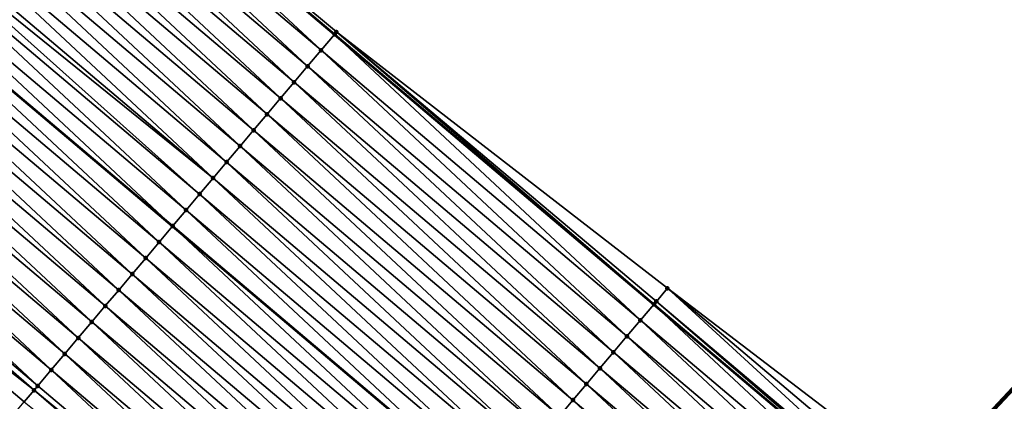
# Model space of a CAD drawing. Header units: feet. Extents: x 2017353 to 2024169, y 808050 to 818690.
# Tile 152 of 256: x 2018379 to 2018426, y 817759 to 817777. Entities that reach past the tile are written whole.
import ezdxf

# ---------------------------------------------------------------- set-up
doc = ezdxf.new("R2010")
doc.units = ezdxf.units.FT
doc.header["$MEASUREMENT"] = 0
for name, color, linetype, lineweight in [('EP_Travel Lane', 172, 'Continuous', 53), ('Notes', 3, 'Continuous', 100), ('SB-Road Shots', 141, 'Continuous', 100), ('SB-Road X-Section', 40, 'Continuous', 13), ('STRIPING', 60, 'Continuous', 53)]:
    doc.layers.add(name, color=color, linetype=linetype, lineweight=lineweight)
doc.layers.add('I-77-MM15-17_SB-Surface-BORDER', color=7, linetype='Continuous')
doc.layers.add('I-77-MM15-17_SB-Surface-TIN', color=7, linetype='Continuous')

msp = doc.modelspace()

# ---------------------------------------------------------------- linework, layer by layer
at = {"layer": 'EP_Travel Lane'}
msp.add_polyline3d([(2018302.058265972, 817853.9365822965, 268.8798401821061), (2018317.338730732, 817841.0335116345, 268.743551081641), (2018332.619101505, 817828.1305203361, 268.5915438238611), (2018347.899384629, 817815.2276030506, 268.424887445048), (2018363.179670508, 817802.3246834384, 268.2586746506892), (2018378.459882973, 817789.4218258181, 268.0802113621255), (2018393.740248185, 817776.5188392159, 267.9272806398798), (2018409.020585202, 817763.615876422, 267.7696322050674), (2018424.300793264, 817750.7130225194, 267.5904221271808), (2018439.577070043, 817737.8282592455, 267.4105612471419), (2018454.87069964, 817724.9415360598, 267.2168779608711), (2018470.164463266, 817712.0546999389, 267.042915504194), (2018485.458232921, 817699.1678587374, 266.8698416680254), (2018500.752035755, 817686.2809895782, 266.7016472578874)], dxfattribs=at)
at = {"layer": 'I-77-MM15-17_SB-Surface-BORDER', "color": 3, "linetype": 'Continuous', "lineweight": -3}
msp.add_polyline3d([(2018302.070514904, 817853.9510856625, 268.880040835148), (2018317.360276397, 817841.0590244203, 268.7437714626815), (2018332.626045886, 817828.1387443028, 268.5915370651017), (2018348.551462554, 817815.9998966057, 268.41910842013), (2018363.263489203, 817802.4239409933, 268.2590664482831), (2018378.466826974, 817789.4300493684, 268.0802018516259), (2018393.839273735, 817776.6361073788, 267.9275170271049), (2018409.672663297, 817764.3881688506, 267.7639626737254), (2018425.598011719, 817752.2493787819, 267.5801196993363), (2018440.872724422, 817739.3659466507, 267.4079188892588), (2018456.166309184, 817726.4792767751, 267.2065155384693), (2018471.460039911, 817713.5924839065, 267.0265898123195), (2018487.132698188, 817701.1550365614, 266.8724952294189)], dxfattribs=at)
at = {"layer": 'I-77-MM15-17_SB-Surface-TIN', "color": 128, "linetype": 'Continuous', "lineweight": -3}
for points in [[(2018377.821618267, 817788.6660430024, 268.0734271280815), (2018393.101963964, 817775.7630726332, 267.9172533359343), (2018378.437315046, 817789.3950993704, 268.080242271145)], [(2018378.437315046, 817789.3950993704, 268.080242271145), (2018393.740248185, 817776.5188392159, 267.9272806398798), (2018378.459882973, 817789.4218258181, 268.0802113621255)], [(2018378.437315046, 817789.3950993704, 268.080242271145), (2018393.101963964, 817775.7630726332, 267.9172533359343), (2018393.740248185, 817776.5188392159, 267.9272806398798)], [(2018378.466826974, 817789.4300493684, 268.0802018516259), (2018378.459882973, 817789.4218258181, 268.0802113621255), (2018393.740248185, 817776.5188392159, 267.9272806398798)], [(2018393.747192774, 817776.5270620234, 267.9273897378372), (2018378.466826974, 817789.4300493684, 268.0802018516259), (2018393.740248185, 817776.5188392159, 267.9272806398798)], [(2018393.747192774, 817776.5270620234, 267.9273897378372), (2018393.839273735, 817776.6361073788, 267.9275170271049), (2018378.466826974, 817789.4300493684, 268.0802018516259)], [(2018377.176323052, 817787.9021096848, 268.0521878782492), (2018392.45666483, 817774.9991426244, 267.8953586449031), (2018377.821618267, 817788.6660430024, 268.0734271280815)], [(2018377.821618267, 817788.6660430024, 268.0734271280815), (2018392.45666483, 817774.9991426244, 267.8953586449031), (2018393.101963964, 817775.7630726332, 267.9172533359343)], [(2018376.531033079, 817787.138171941, 268.031825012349), (2018391.811368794, 817774.2352100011, 267.8739817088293), (2018377.176323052, 817787.9021096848, 268.0521878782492)], [(2018377.176323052, 817787.9021096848, 268.0521878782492), (2018391.811368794, 817774.2352100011, 267.8739817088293), (2018392.45666483, 817774.9991426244, 267.8953586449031)], [(2018375.885764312, 817786.3742162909, 268.0150079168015), (2018391.166096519, 817773.471257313, 267.8565778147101), (2018376.531033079, 817787.138171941, 268.031825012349)], [(2018376.531033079, 817787.138171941, 268.031825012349), (2018391.166096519, 817773.471257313, 267.8565778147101), (2018391.811368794, 817774.2352100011, 267.8739817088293)], [(2018375.240485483, 817785.6102691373, 267.9965083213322), (2018390.520822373, 817772.7073062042, 267.838861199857), (2018375.885764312, 817786.3742162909, 268.0150079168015)], [(2018375.885764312, 817786.3742162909, 268.0150079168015), (2018390.520822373, 817772.7073062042, 267.838861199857), (2018391.166096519, 817773.471257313, 267.8565778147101)], [(2018374.595201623, 817784.8463262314, 267.9771676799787), (2018389.875539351, 817771.9433625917, 267.81966025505), (2018375.240485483, 817785.6102691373, 267.9965083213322)], [(2018375.240485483, 817785.6102691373, 267.9965083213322), (2018389.875539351, 817771.9433625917, 267.81966025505), (2018390.520822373, 817772.7073062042, 267.838861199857)], [(2018373.949918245, 817784.0823829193, 267.9579074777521), (2018389.230265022, 817771.1794116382, 267.8019128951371), (2018374.595201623, 817784.8463262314, 267.9771676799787)], [(2018374.595201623, 817784.8463262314, 267.9771676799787), (2018389.230265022, 817771.1794116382, 267.8019128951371), (2018389.875539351, 817771.9433625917, 267.81966025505)], [(2018373.304644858, 817783.31843117, 267.9403179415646), (2018388.584982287, 817770.415467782, 267.7827601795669), (2018373.949918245, 817784.0823829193, 267.9579074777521)], [(2018373.949918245, 817784.0823829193, 267.9579074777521), (2018388.584982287, 817770.415467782, 267.7827601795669), (2018389.230265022, 817771.1794116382, 267.8019128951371)], [(2018372.659367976, 817782.554482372, 267.9221439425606), (2018387.939695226, 817769.6515275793, 267.7628840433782), (2018373.304644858, 817783.31843117, 267.9403179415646)], [(2018373.304644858, 817783.31843117, 267.9403179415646), (2018387.939695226, 817769.6515275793, 267.7628840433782), (2018388.584982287, 817770.415467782, 267.7827601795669)], [(2018372.379169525, 817782.2227664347, 267.9131481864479), (2018387.939695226, 817769.6515275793, 267.7628840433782), (2018372.659367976, 817782.554482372, 267.9221439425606)], [(2018372.014068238, 817781.7905528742, 267.9001483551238), (2018387.294415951, 817768.887580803, 267.7443095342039), (2018372.379169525, 817782.2227664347, 267.9131481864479)], [(2018372.379169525, 817782.2227664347, 267.9131481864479), (2018387.294415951, 817768.887580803, 267.7443095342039), (2018387.939695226, 817769.6515275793, 267.7628840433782)], [(2018371.368747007, 817781.0266415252, 267.8745590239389), (2018386.649106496, 817768.1236595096, 267.7206891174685), (2018372.014068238, 817781.7905528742, 267.9001483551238)], [(2018372.014068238, 817781.7905528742, 267.9001483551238), (2018386.649106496, 817768.1236595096, 267.7206891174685), (2018387.294415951, 817768.887580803, 267.7443095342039)], [(2018370.723414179, 817780.2627399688, 267.8470306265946), (2018386.003777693, 817767.3597545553, 267.6938333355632), (2018371.368747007, 817781.0266415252, 267.8745590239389)], [(2018371.368747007, 817781.0266415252, 267.8745590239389), (2018386.003777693, 817767.3597545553, 267.6938333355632), (2018386.649106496, 817768.1236595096, 267.7206891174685)], [(2018370.078092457, 817779.4988290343, 267.8213592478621), (2018385.358464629, 817766.5958363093, 267.6696095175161), (2018370.715396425, 817780.2532488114, 267.8467116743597)], [(2018370.723414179, 817780.2627399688, 267.8470306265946), (2018370.715396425, 817780.2532488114, 267.8467116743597), (2018385.995760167, 817767.3502634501, 267.6935323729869)], [(2018385.358464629, 817766.5958363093, 267.6696095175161), (2018385.995760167, 817767.3502634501, 267.6935323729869), (2018370.715396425, 817780.2532488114, 267.8467116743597)], [(2018370.723414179, 817780.2627399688, 267.8470306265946), (2018385.995760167, 817767.3502634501, 267.6935323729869), (2018386.003777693, 817767.3597545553, 267.6938333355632)], [(2018369.432784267, 817778.7349066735, 267.7979504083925), (2018384.713163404, 817765.831908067, 267.6473650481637), (2018370.078092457, 817779.4988290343, 267.8213592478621)], [(2018370.078092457, 817779.4988290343, 267.8213592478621), (2018384.713163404, 817765.831908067, 267.6473650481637), (2018385.358464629, 817766.5958363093, 267.6696095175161)], [(2018368.787476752, 817777.9709837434, 267.7746542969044), (2018384.06786366, 817765.0679785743, 267.6253681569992), (2018369.432784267, 817778.7349066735, 267.7979504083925)], [(2018369.432784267, 817778.7349066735, 267.7979504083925), (2018384.06786366, 817765.0679785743, 267.6253681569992), (2018384.713163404, 817765.831908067, 267.6473650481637)], [(2018368.142173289, 817777.2070573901, 267.7520360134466), (2018383.42257443, 817764.3040402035, 267.6051292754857), (2018368.787476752, 817777.9709837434, 267.7746542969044)], [(2018368.787476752, 817777.9709837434, 267.7746542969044), (2018383.42257443, 817764.3040402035, 267.6051292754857), (2018384.06786366, 817765.0679785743, 267.6253681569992)], [(2018367.496879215, 817776.4431231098, 267.7309874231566), (2018382.777294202, 817763.5400942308, 267.5863956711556), (2018368.142173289, 817777.2070573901, 267.7520360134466)], [(2018368.142173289, 817777.2070573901, 267.7520360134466), (2018382.777294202, 817763.5400942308, 267.5863956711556), (2018383.42257443, 817764.3040402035, 267.6051292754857)], [(2018366.851594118, 817775.6791812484, 267.7114398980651), (2018382.132017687, 817762.7761451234, 267.568282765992), (2018367.496879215, 817776.4431231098, 267.7309874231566)], [(2018367.496879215, 817776.4431231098, 267.7309874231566), (2018382.132017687, 817762.7761451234, 267.568282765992), (2018382.777294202, 817763.5400942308, 267.5863956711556)], [(2018408.382271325, 817762.860134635, 267.7546666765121), (2018393.740248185, 817776.5188392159, 267.9272806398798), (2018393.101963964, 817775.7630726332, 267.9172533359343)], [(2018393.747192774, 817776.5270620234, 267.9273897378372), (2018393.740248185, 817776.5188392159, 267.9272806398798), (2018409.020585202, 817763.615876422, 267.7696322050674)], [(2018408.382271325, 817762.860134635, 267.7546666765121), (2018409.020585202, 817763.615876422, 267.7696322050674), (2018393.740248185, 817776.5188392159, 267.9272806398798)], [(2018409.027529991, 817763.624098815, 267.7697950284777), (2018393.839273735, 817776.6361073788, 267.9275170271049), (2018393.747192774, 817776.5270620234, 267.9273897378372)], [(2018409.027529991, 817763.624098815, 267.7697950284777), (2018393.747192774, 817776.5270620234, 267.9273897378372), (2018409.020585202, 817763.615876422, 267.7696322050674)], [(2018409.027529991, 817763.624098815, 267.7697950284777), (2018409.144621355, 817763.7627549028, 267.7705688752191), (2018393.839273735, 817776.6361073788, 267.9275170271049)], [(2018409.144621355, 817763.7627549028, 267.7705688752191), (2018409.672663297, 817764.3881688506, 267.7639626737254), (2018393.839273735, 817776.6361073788, 267.9275170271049)], [(2018366.206301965, 817774.915245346, 267.6907124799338), (2018381.486737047, 817762.012199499, 267.5494801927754), (2018366.851594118, 817775.6791812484, 267.7114398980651)], [(2018366.851594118, 817775.6791812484, 267.7114398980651), (2018381.486737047, 817762.012199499, 267.5494801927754), (2018382.132017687, 817762.7761451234, 267.568282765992)], [(2018407.73698447, 817762.0961942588, 267.7348249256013), (2018393.101963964, 817775.7630726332, 267.9172533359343), (2018392.45666483, 817774.9991426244, 267.8953586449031)], [(2018407.73698447, 817762.0961942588, 267.7348249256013), (2018408.382271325, 817762.860134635, 267.7546666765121), (2018393.101963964, 817775.7630726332, 267.9172533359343)], [(2018365.561002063, 817774.1513159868, 267.6686894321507), (2018380.841445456, 817761.2482631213, 267.5288466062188), (2018366.206301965, 817774.915245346, 267.6907124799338)], [(2018366.206301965, 817774.915245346, 267.6907124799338), (2018380.841445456, 817761.2482631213, 267.5288466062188), (2018381.486737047, 817762.012199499, 267.5494801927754)], [(2018407.091695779, 817761.3322554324, 267.7146762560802), (2018392.45666483, 817774.9991426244, 267.8953586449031), (2018391.811368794, 817774.2352100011, 267.8739817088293)], [(2018407.091695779, 817761.3322554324, 267.7146762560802), (2018407.73698447, 817762.0961942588, 267.7348249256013), (2018392.45666483, 817774.9991426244, 267.8953586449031)], [(2018364.915706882, 817773.3873826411, 267.6474557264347), (2018380.196158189, 817760.4843230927, 267.5089360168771), (2018365.561002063, 817774.1513159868, 267.6686894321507)], [(2018365.561002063, 817774.1513159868, 267.6686894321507), (2018380.196158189, 817760.4843230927, 267.5089360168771), (2018380.841445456, 817761.2482631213, 267.5288466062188)], [(2018406.446401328, 817760.5683214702, 267.6935643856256), (2018391.811368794, 817774.2352100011, 267.8739817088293), (2018391.166096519, 817773.471257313, 267.8565778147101)], [(2018406.446401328, 817760.5683214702, 267.6935643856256), (2018407.091695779, 817761.3322554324, 267.7146762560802), (2018391.811368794, 817774.2352100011, 267.8739817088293)], [(2018364.270423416, 817772.6234394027, 267.6281809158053), (2018379.550878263, 817759.7203768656, 267.4902527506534), (2018364.915706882, 817773.3873826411, 267.6474557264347)], [(2018364.915706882, 817773.3873826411, 267.6474557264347), (2018379.550878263, 817759.7203768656, 267.4902527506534), (2018380.196158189, 817760.4843230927, 267.5089360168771)], [(2018405.801118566, 817759.8043776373, 267.6744070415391), (2018391.166096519, 817773.471257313, 267.8565778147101), (2018390.520822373, 817772.7073062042, 267.838861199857)], [(2018405.801118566, 817759.8043776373, 267.6744070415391), (2018406.446401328, 817760.5683214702, 267.6935643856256), (2018391.166096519, 817773.471257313, 267.8565778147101)], [(2018363.625131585, 817771.859503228, 267.6075073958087), (2018379.372937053, 817759.5097186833, 267.4845873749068), (2018364.270423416, 817772.6234394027, 267.6281809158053)], [(2018364.270423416, 817772.6234394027, 267.6281809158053), (2018379.372937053, 817759.5097186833, 267.4845873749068), (2018379.550878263, 817759.7203768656, 267.4902527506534)], [(2018405.155846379, 817759.0404248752, 267.6570178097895), (2018390.520822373, 817772.7073062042, 267.838861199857), (2018389.875539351, 817771.9433625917, 267.81966025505)], [(2018405.155846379, 817759.0404248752, 267.6570178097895), (2018405.801118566, 817759.8043776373, 267.6744070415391), (2018390.520822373, 817772.7073062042, 267.838861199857)], [(2018363.625131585, 817771.859503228, 267.6075073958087), (2018378.905580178, 817758.9564459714, 267.4685333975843), (2018379.372937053, 817759.5097186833, 267.4845873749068)], [(2018363.625131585, 817771.859503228, 267.6075073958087), (2018378.260270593, 817758.1925247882, 267.4448911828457), (2018378.905580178, 817758.9564459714, 267.4685333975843)], [(2018404.510570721, 817758.2764750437, 267.6390482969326), (2018389.875539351, 817771.9433625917, 267.81966025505), (2018389.230265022, 817771.1794116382, 267.8019128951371)], [(2018404.510570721, 817758.2764750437, 267.6390482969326), (2018405.155846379, 817759.0404248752, 267.6570178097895), (2018389.875539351, 817771.9433625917, 267.81966025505)], [(2018403.86527344, 817757.5125434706, 267.61746338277), (2018389.230265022, 817771.1794116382, 267.8019128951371), (2018388.584982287, 817770.415467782, 267.7827601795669)], [(2018403.86527344, 817757.5125434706, 267.61746338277), (2018404.510570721, 817758.2764750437, 267.6390482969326), (2018389.230265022, 817771.1794116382, 267.8019128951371)], [(2018403.219963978, 817756.7486221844, 267.5938415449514), (2018388.584982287, 817770.415467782, 267.7827601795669), (2018387.939695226, 817769.6515275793, 267.7628840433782)], [(2018403.219963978, 817756.7486221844, 267.5938415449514), (2018403.86527344, 817757.5125434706, 267.61746338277), (2018388.584982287, 817770.415467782, 267.7827601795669)], [(2018402.574687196, 817755.9846733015, 267.5756841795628), (2018387.939695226, 817769.6515275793, 267.7628840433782), (2018387.294415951, 817768.887580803, 267.7443095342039)], [(2018402.574687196, 817755.9846733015, 267.5756841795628), (2018403.219963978, 817756.7486221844, 267.5938415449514), (2018387.939695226, 817769.6515275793, 267.7628840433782)], [(2018401.929379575, 817755.22075046, 267.5523702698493), (2018387.294415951, 817768.887580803, 267.7443095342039), (2018386.649106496, 817768.1236595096, 267.7206891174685)], [(2018401.929379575, 817755.22075046, 267.5523702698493), (2018402.574687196, 817755.9846733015, 267.5756841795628), (2018387.294415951, 817768.887580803, 267.7443095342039)], [(2018401.284051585, 817754.4568448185, 267.5256505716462), (2018386.649106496, 817768.1236595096, 267.7206891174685), (2018386.003777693, 817767.3597545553, 267.6938333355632)], [(2018401.284051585, 817754.4568448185, 267.5256505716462), (2018401.929379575, 817755.22075046, 267.5523702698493), (2018386.649106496, 817768.1236595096, 267.7206891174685)], [(2018400.638757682, 817753.6929103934, 267.5046304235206), (2018385.995760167, 817767.3502634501, 267.6935323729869), (2018385.358464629, 817766.5958363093, 267.6696095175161)], [(2018386.003777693, 817767.3597545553, 267.6938333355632), (2018385.995760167, 817767.3502634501, 267.6935323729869), (2018401.276034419, 817754.447353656, 267.5253894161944)], [(2018400.638757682, 817753.6929103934, 267.5046304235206), (2018401.276034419, 817754.447353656, 267.5253894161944), (2018385.995760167, 817767.3502634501, 267.6935323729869)], [(2018401.284051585, 817754.4568448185, 267.5256505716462), (2018386.003777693, 817767.3597545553, 267.6938333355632), (2018401.276034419, 817754.447353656, 267.5253894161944)], [(2018399.993468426, 817752.9289720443, 267.4843872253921), (2018385.358464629, 817766.5958363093, 267.6696095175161), (2018384.713163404, 817765.831908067, 267.6473650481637)], [(2018399.993468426, 817752.9289720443, 267.4843872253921), (2018400.638757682, 817753.6929103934, 267.5046304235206), (2018385.358464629, 817766.5958363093, 267.6696095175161)], [(2018399.348174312, 817752.1650377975, 267.463331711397), (2018384.713163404, 817765.831908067, 267.6473650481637), (2018384.06786366, 817765.0679785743, 267.6253681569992)], [(2018399.348174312, 817752.1650377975, 267.463331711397), (2018399.993468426, 817752.9289720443, 267.4843872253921), (2018384.713163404, 817765.831908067, 267.6473650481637)], [(2018398.702888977, 817751.4010961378, 267.4437440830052), (2018384.06786366, 817765.0679785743, 267.6253681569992), (2018383.42257443, 817764.3040402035, 267.6051292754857)], [(2018398.702888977, 817751.4010961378, 267.4437440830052), (2018399.348174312, 817752.1650377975, 267.463331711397), (2018384.06786366, 817765.0679785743, 267.6253681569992)], [(2018398.057600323, 817750.6371572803, 267.423601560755), (2018383.42257443, 817764.3040402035, 267.6051292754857), (2018382.777294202, 817763.5400942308, 267.5863956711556)], [(2018398.057600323, 817750.6371572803, 267.423601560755), (2018398.702888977, 817751.4010961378, 267.4437440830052), (2018383.42257443, 817764.3040402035, 267.6051292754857)], [(2018424.432326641, 817750.8687865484, 267.5907850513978), (2018409.672663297, 817764.3881688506, 267.7639626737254), (2018409.144621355, 817763.7627549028, 267.7705688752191)], [(2018424.432326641, 817750.8687865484, 267.5907850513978), (2018424.952856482, 817751.4853272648, 267.5822852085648), (2018409.672663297, 817764.3881688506, 267.7639626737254)], [(2018424.952856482, 817751.4853272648, 267.5822852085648), (2018425.598011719, 817752.2493787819, 267.5801196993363), (2018409.672663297, 817764.3881688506, 267.7639626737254)], [(2018423.662496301, 817749.9572662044, 267.5783048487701), (2018409.020585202, 817763.615876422, 267.7696322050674), (2018408.382271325, 817762.860134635, 267.7546666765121)], [(2018409.027529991, 817763.624098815, 267.7697950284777), (2018409.020585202, 817763.615876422, 267.7696322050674), (2018424.300793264, 817750.7130225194, 267.5904221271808)], [(2018423.662496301, 817749.9572662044, 267.5783048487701), (2018424.300793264, 817750.7130225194, 267.5904221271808), (2018409.020585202, 817763.615876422, 267.7696322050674)], [(2018424.307737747, 817750.7212449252, 267.5905539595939), (2018409.144621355, 817763.7627549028, 267.7705688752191), (2018409.027529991, 817763.624098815, 267.7697950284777)], [(2018424.307737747, 817750.7212449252, 267.5905539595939), (2018409.027529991, 817763.624098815, 267.7697950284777), (2018424.300793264, 817750.7130225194, 267.5904221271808)], [(2018424.307737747, 817750.7212449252, 267.5905539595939), (2018424.432326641, 817750.8687865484, 267.5907850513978), (2018409.144621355, 817763.7627549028, 267.7705688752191)], [(2018397.412307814, 817749.8732216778, 267.4028145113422), (2018382.777294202, 817763.5400942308, 267.5863956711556), (2018382.132017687, 817762.7761451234, 267.568282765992)], [(2018397.412307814, 817749.8732216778, 267.4028145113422), (2018398.057600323, 817750.6371572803, 267.423601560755), (2018382.777294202, 817763.5400942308, 267.5863956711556)], [(2018396.767021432, 817749.1092809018, 267.3830518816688), (2018382.132017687, 817762.7761451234, 267.568282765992), (2018381.486737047, 817762.012199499, 267.5494801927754)], [(2018396.767021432, 817749.1092809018, 267.3830518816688), (2018397.412307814, 817749.8732216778, 267.4028145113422), (2018382.132017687, 817762.7761451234, 267.568282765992)], [(2018423.017187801, 817749.1933441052, 267.5548439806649), (2018408.382271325, 817762.860134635, 267.7546666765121), (2018407.73698447, 817762.0961942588, 267.7348249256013)], [(2018423.017187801, 817749.1933441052, 267.5548439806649), (2018423.662496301, 817749.9572662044, 267.5783048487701), (2018408.382271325, 817762.860134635, 267.7546666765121)], [(2018396.121731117, 817748.3453434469, 267.3626316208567), (2018381.486737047, 817762.012199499, 267.5494801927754), (2018380.841445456, 817761.2482631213, 267.5288466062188)], [(2018396.121731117, 817748.3453434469, 267.3626316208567), (2018396.767021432, 817749.1092809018, 267.3830518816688), (2018381.486737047, 817762.012199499, 267.5494801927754)], [(2018422.371898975, 817748.4294053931, 267.5346726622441), (2018407.73698447, 817762.0961942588, 267.7348249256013), (2018407.091695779, 817761.3322554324, 267.7146762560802)], [(2018422.371898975, 817748.4294053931, 267.5346726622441), (2018423.017187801, 817749.1933441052, 267.5548439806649), (2018407.73698447, 817762.0961942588, 267.7348249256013)], [(2018395.476443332, 817747.581403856, 267.3426343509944), (2018380.841445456, 817761.2482631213, 267.5288466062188), (2018380.196158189, 817760.4843230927, 267.5089360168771)], [(2018395.476443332, 817747.581403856, 267.3426343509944), (2018396.121731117, 817748.3453434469, 267.3626316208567), (2018380.841445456, 817761.2482631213, 267.5288466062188)], [(2018421.726604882, 817747.6654711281, 267.5136207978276), (2018407.091695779, 817761.3322554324, 267.7146762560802), (2018406.446401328, 817760.5683214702, 267.6935643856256)], [(2018421.726604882, 817747.6654711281, 267.5136207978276), (2018422.371898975, 817748.4294053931, 267.5346726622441), (2018407.091695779, 817761.3322554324, 267.7146762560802)], [(2018394.831181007, 817746.8174427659, 267.3268941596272), (2018380.196158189, 817760.4843230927, 267.5089360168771), (2018379.550878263, 817759.7203768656, 267.4902527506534)], [(2018394.831181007, 817746.8174427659, 267.3268941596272), (2018395.476443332, 817747.581403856, 267.3426343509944), (2018380.196158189, 817760.4843230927, 267.5089360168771)], [(2018421.081323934, 817746.9015257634, 267.4947667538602), (2018406.446401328, 817760.5683214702, 267.6935643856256), (2018405.801118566, 817759.8043776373, 267.6744070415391)], [(2018421.081323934, 817746.9015257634, 267.4947667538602), (2018421.726604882, 817747.6654711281, 267.5136207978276), (2018406.446401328, 817760.5683214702, 267.6935643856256)], [(2018394.535184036, 817746.4670161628, 267.3180025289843), (2018379.372937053, 817759.5097186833, 267.4845873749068), (2018378.905580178, 817758.9564459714, 267.4685333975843)], [(2018394.831181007, 817746.8174427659, 267.3268941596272), (2018379.550878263, 817759.7203768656, 267.4902527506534), (2018379.372937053, 817759.5097186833, 267.4845873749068)], [(2018394.535184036, 817746.4670161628, 267.3180025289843), (2018394.831181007, 817746.8174427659, 267.3268941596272), (2018379.372937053, 817759.5097186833, 267.4845873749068)], [(2018420.436053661, 817746.1375713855, 267.4776975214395), (2018405.801118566, 817759.8043776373, 267.6744070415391), (2018405.155846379, 817759.0404248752, 267.6570178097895)], [(2018420.436053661, 817746.1375713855, 267.4776975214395), (2018421.081323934, 817746.9015257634, 267.4947667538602), (2018405.801118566, 817759.8043776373, 267.6744070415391)], [(2018419.790782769, 817745.3736175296, 267.4605248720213), (2018405.155846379, 817759.0404248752, 267.6570178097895), (2018404.510570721, 817758.2764750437, 267.6390482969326)], [(2018419.790782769, 817745.3736175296, 267.4605248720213), (2018420.436053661, 817746.1375713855, 267.4776975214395), (2018405.155846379, 817759.0404248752, 267.6570178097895)]]:
    msp.add_3dface(points, dxfattribs=at)
at = {"layer": 'Notes'}
msp.add_line((2018382.868499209, 817713.253285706, 314.9020153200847), (2018512.453430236, 817851.8113866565, 314.9020153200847), dxfattribs=at)
at = {"layer": 'SB-Road Shots', "lineweight": 100}
for p in [(2018393.747192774, 817776.5270620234, 267.9273897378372), (2018393.839273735, 817776.6361073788, 267.9275170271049), (2018393.101963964, 817775.7630726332, 267.9172533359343), (2018392.45666483, 817774.9991426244, 267.8953586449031), (2018391.811368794, 817774.2352100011, 267.8739817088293), (2018391.166096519, 817773.471257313, 267.8565778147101), (2018390.520822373, 817772.7073062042, 267.838861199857), (2018389.875539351, 817771.9433625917, 267.81966025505), (2018389.230265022, 817771.1794116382, 267.8019128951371), (2018388.584982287, 817770.415467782, 267.7827601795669), (2018387.939695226, 817769.6515275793, 267.7628840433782), (2018387.294415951, 817768.887580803, 267.7443095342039), (2018386.649106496, 817768.1236595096, 267.7206891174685), (2018386.003777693, 817767.3597545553, 267.6938333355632), (2018385.358464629, 817766.5958363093, 267.6696095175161), (2018384.713163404, 817765.831908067, 267.6473650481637), (2018384.06786366, 817765.0679785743, 267.6253681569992), (2018383.42257443, 817764.3040402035, 267.6051292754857), (2018409.672663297, 817764.3881688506, 267.7639626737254), (2018409.027529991, 817763.624098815, 267.7697950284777), (2018409.144621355, 817763.7627549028, 267.7705688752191), (2018382.777294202, 817763.5400942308, 267.5863956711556), (2018382.132017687, 817762.7761451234, 267.568282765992), (2018408.382271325, 817762.860134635, 267.7546666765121), (2018381.486737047, 817762.012199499, 267.5494801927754), (2018407.73698447, 817762.0961942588, 267.7348249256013), (2018380.841445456, 817761.2482631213, 267.5288466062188), (2018407.091695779, 817761.3322554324, 267.7146762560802), (2018380.196158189, 817760.4843230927, 267.5089360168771), (2018406.446401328, 817760.5683214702, 267.6935643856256), (2018379.372937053, 817759.5097186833, 267.4845873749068), (2018379.550878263, 817759.7203768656, 267.4902527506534), (2018405.801118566, 817759.8043776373, 267.6744070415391), (2018405.155846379, 817759.0404248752, 267.6570178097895)]:
    msp.add_point(p, dxfattribs=at)
at = {"layer": 'SB-Road X-Section', "extrusion": (-0.7640171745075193, 0.6451484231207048, 0.00782746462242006), "elevation": -1014498.153682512, "flags": 128}
msp.add_lwpolyline([(-1927018.031874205, 8209.127411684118), (-1927017.889151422, 8209.127284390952), (-1927016.889151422, 8209.11714767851), (-1927015.889151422, 8209.095252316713), (-1927014.889151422, 8209.073874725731), (-1927013.889151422, 8209.056470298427), (-1927012.889151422, 8209.03875314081), (-1927011.889151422, 8209.019551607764), (-1927010.889151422, 8209.001803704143), (-1927009.889151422, 8208.982650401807), (-1927008.889151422, 8208.962773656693), (-1927007.889151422, 8208.944198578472), (-1927006.889151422, 8208.920577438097), (-1927005.889151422, 8208.893720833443), (-1927004.889151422, 8208.869496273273), (-1927003.889151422, 8208.847251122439), (-1927002.889151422, 8208.825253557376), (-1927001.889151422, 8208.805014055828), (-1927000.889151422, 8208.786279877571), (-1926999.889151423, 8208.768166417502), (-1926998.889151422, 8208.749363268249), (-1926997.889151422, 8208.728729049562), (-1926996.889151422, 8208.708817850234), (-1926995.889151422, 8208.690134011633), (-1926995.613398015, 8208.684468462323), (-1926994.889151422, 8208.668413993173), (-1926993.889151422, 8208.64477105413), (-1926992.889151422, 8208.621938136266), (-1926991.889151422, 8208.600099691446), (-1926990.889151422, 8208.576600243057), (-1926989.889151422, 8208.549438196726), (-1926989.809398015, 8208.547073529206), (-1926988.889151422, 8208.518271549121), (-1926987.889151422, 8208.486401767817), (-1926986.889151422, 8208.455866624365), (-1926986.832255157, 8208.454154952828)], dxfattribs=at)
at = {"layer": 'SB-Road X-Section', "extrusion": (-0.7640171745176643, 0.6451484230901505, 0.0078274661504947), "elevation": -1014518.153727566, "flags": 128}
msp.add_lwpolyline([(-1927018.889121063, 8209.121957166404), (-1927018.070603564, 8209.128563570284), (-1927017.889121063, 8209.127789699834), (-1927016.889121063, 8209.1126608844), (-1927015.889121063, 8209.092818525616), (-1927014.889121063, 8209.072669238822), (-1927013.889121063, 8209.051556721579), (-1927012.889121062, 8209.03239879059), (-1927011.889121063, 8209.015009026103), (-1927010.889121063, 8208.99703896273), (-1927009.889121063, 8208.975453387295), (-1927008.889121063, 8208.951830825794), (-1927007.889121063, 8208.933672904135), (-1927006.889121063, 8208.910358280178), (-1927005.889121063, 8208.883637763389), (-1927004.889121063, 8208.862616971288), (-1927003.889121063, 8208.842373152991), (-1927002.889121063, 8208.821316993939), (-1927001.889121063, 8208.80172876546), (-1927000.889121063, 8208.78158562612), (-1926999.889121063, 8208.760797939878), (-1926998.889121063, 8208.741034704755), (-1926997.889121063, 8208.720613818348), (-1926996.889121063, 8208.700615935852), (-1926995.889121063, 8208.684875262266), (-1926995.430413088, 8208.675983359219), (-1926994.889121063, 8208.663556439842), (-1926993.889121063, 8208.636458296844), (-1926992.889121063, 8208.615355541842), (-1926991.889121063, 8208.59399592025), (-1926990.968222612, 8208.570217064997), (-1926990.889121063, 8208.567937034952), (-1926989.889121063, 8208.537427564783), (-1926988.889121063, 8208.504691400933), (-1926987.889121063, 8208.472037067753), (-1926986.889121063, 8208.440914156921), (-1926986.806603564, 8208.438402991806)], dxfattribs=at)
at = {"layer": 'STRIPING'}
msp.add_polyline3d([(2018294.313760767, 817844.7680210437, 268.6432181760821), (2018309.594176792, 817831.8649915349, 268.4987803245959), (2018324.874579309, 817818.961973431, 268.3520835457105), (2018340.15479392, 817806.0591139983, 268.173968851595), (2018355.435100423, 817793.156176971, 268.0112164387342), (2018370.715396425, 817780.2532488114, 267.8467116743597), (2018385.995760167, 817767.3502634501, 267.6935323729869), (2018401.276034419, 817754.447353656, 267.5253894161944), (2018416.556277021, 817741.5444705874, 267.351954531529), (2018431.841898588, 817728.6518361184, 267.1577099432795), (2018447.135662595, 817715.7650143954, 266.9827330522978), (2018462.429349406, 817702.8782577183, 266.7964051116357), (2018477.723189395, 817689.9913719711, 266.6326040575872), (2018493.016981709, 817677.1045263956, 266.4617917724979)], dxfattribs=at)

doc.saveas('drawing.dxf')
